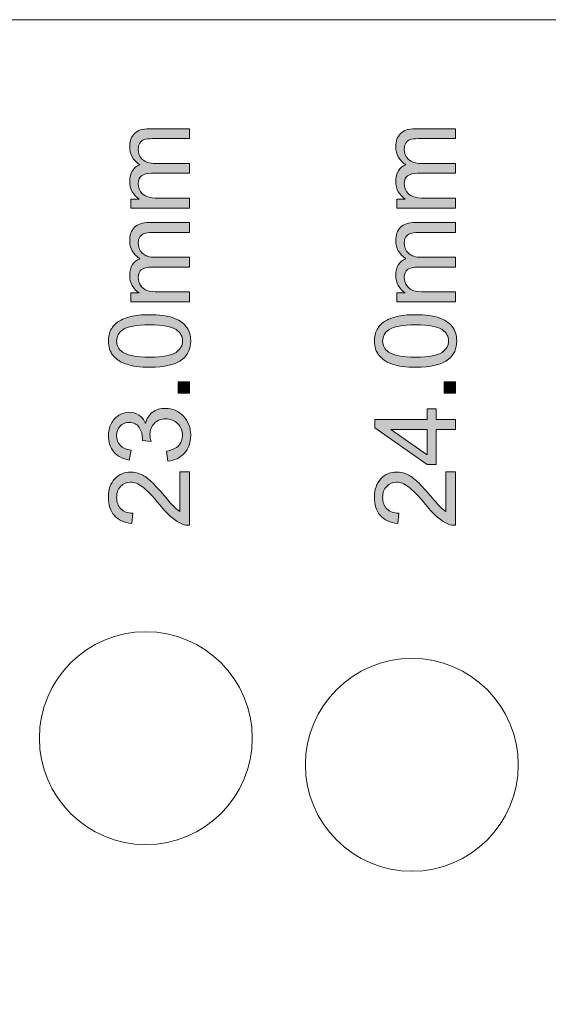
# Model space of a CAD drawing. Header units: millimetres. Extents: x 7 to 595, y -296 to -6.
# Tile 35 of 131: x 43 to 63, y -43 to -6. Entities that reach past the tile are written whole.
import ezdxf

# ---------------------------------------------------------------- set-up
doc = ezdxf.new("R2010")
doc.units = ezdxf.units.MM
doc.header["$MEASUREMENT"] = 0
doc.layers.add('Layer 1', color=7, linetype='Continuous', lineweight=0)

# ---------------------------------------------------------------- blocks, each defined once
blk = doc.blocks.new('Block_0')
at = {"layer": 'Layer 1', "true_color": 0x010101, "transparency": 33554687}
h = blk.add_hatch(color=18, dxfattribs=at)
edge = h.paths.add_edge_path()
edge.add_spline(control_points=[(49.357, -12.61), (49.357, -12.61), (47.159, -12.61), (47.159, -12.61), (47.159, -12.61), (47.159, -12.275), (47.159, -12.275), (47.159, -12.275), (47.47, -12.275), (47.47, -12.275), (47.363, -12.207), (47.276, -12.115), (47.211, -12.001), (47.145, -11.887), (47.113, -11.757), (47.113, -11.611), (47.113, -11.448), (47.147, -11.315), (47.214, -11.211), (47.282, -11.108), (47.375, -11.034), (47.497, -10.992), (47.241, -10.817), (47.113, -10.59), (47.113, -10.311), (47.113, -10.092), (47.173, -9.924), (47.294, -9.807), (47.414, -9.689), (47.6, -9.63), (47.85, -9.63), (47.85, -9.63), (49.357, -9.63), (49.357, -9.63), (49.357, -9.63), (49.357, -10.002), (49.357, -10.002), (49.357, -10.002), (47.974, -10.002), (47.974, -10.002), (47.826, -10.002), (47.718, -10.015), (47.653, -10.039), (47.587, -10.063), (47.535, -10.106), (47.495, -10.171), (47.454, -10.234), (47.435, -10.309), (47.435, -10.394), (47.435, -10.55), (47.486, -10.678), (47.588, -10.78), (47.691, -10.883), (47.856, -10.933), (48.082, -10.933), (48.082, -10.933), (49.357, -10.933), (49.357, -10.933), (49.357, -10.933), (49.357, -11.306), (49.357, -11.306), (49.357, -11.306), (47.931, -11.306), (47.931, -11.306), (47.766, -11.306), (47.641, -11.336), (47.559, -11.397), (47.476, -11.458), (47.435, -11.557), (47.435, -11.695), (47.435, -11.799), (47.462, -11.896), (47.517, -11.985), (47.572, -12.074), (47.653, -12.138), (47.759, -12.178), (47.865, -12.217), (48.018, -12.237), (48.218, -12.237), (48.218, -12.237), (49.357, -12.237), (49.357, -12.237), (49.357, -12.237), (49.357, -12.61), (49.357, -12.61)], knot_values=[0, 0, 0, 0, 1, 1, 1, 2, 2, 2, 3, 3, 3, 4, 4, 4, 5, 5, 5, 6, 6, 6, 7, 7, 7, 8, 8, 8, 9, 9, 9, 10, 10, 10, 11, 11, 11, 12, 12, 12, 13, 13, 13, 14, 14, 14, 15, 15, 15, 16, 16, 16, 17, 17, 17, 18, 18, 18, 19, 19, 19, 20, 20, 20, 21, 21, 21, 22, 22, 22, 23, 23, 23, 24, 24, 24, 25, 25, 25, 26, 26, 26, 27, 27, 27, 28, 28, 28, 28], degree=3, periodic=0)
h = blk.add_hatch(color=18, dxfattribs=at)
edge = h.paths.add_edge_path()
edge.add_spline(control_points=[(59.357, -12.61), (59.357, -12.61), (57.159, -12.61), (57.159, -12.61), (57.159, -12.61), (57.159, -12.275), (57.159, -12.275), (57.159, -12.275), (57.47, -12.275), (57.47, -12.275), (57.363, -12.207), (57.276, -12.115), (57.211, -12.001), (57.145, -11.887), (57.113, -11.757), (57.113, -11.611), (57.113, -11.448), (57.147, -11.315), (57.214, -11.211), (57.282, -11.108), (57.375, -11.034), (57.497, -10.992), (57.241, -10.817), (57.113, -10.59), (57.113, -10.311), (57.113, -10.092), (57.173, -9.924), (57.294, -9.807), (57.414, -9.689), (57.6, -9.63), (57.85, -9.63), (57.85, -9.63), (59.357, -9.63), (59.357, -9.63), (59.357, -9.63), (59.357, -10.002), (59.357, -10.002), (59.357, -10.002), (57.974, -10.002), (57.974, -10.002), (57.826, -10.002), (57.718, -10.015), (57.653, -10.039), (57.587, -10.063), (57.535, -10.106), (57.495, -10.171), (57.454, -10.234), (57.435, -10.309), (57.435, -10.394), (57.435, -10.55), (57.486, -10.678), (57.588, -10.78), (57.691, -10.883), (57.856, -10.933), (58.082, -10.933), (58.082, -10.933), (59.357, -10.933), (59.357, -10.933), (59.357, -10.933), (59.357, -11.306), (59.357, -11.306), (59.357, -11.306), (57.931, -11.306), (57.931, -11.306), (57.766, -11.306), (57.641, -11.336), (57.559, -11.397), (57.476, -11.458), (57.435, -11.557), (57.435, -11.695), (57.435, -11.799), (57.462, -11.896), (57.517, -11.985), (57.572, -12.074), (57.653, -12.138), (57.759, -12.178), (57.865, -12.217), (58.018, -12.237), (58.218, -12.237), (58.218, -12.237), (59.357, -12.237), (59.357, -12.237), (59.357, -12.237), (59.357, -12.61), (59.357, -12.61)], knot_values=[0, 0, 0, 0, 1, 1, 1, 2, 2, 2, 3, 3, 3, 4, 4, 4, 5, 5, 5, 6, 6, 6, 7, 7, 7, 8, 8, 8, 9, 9, 9, 10, 10, 10, 11, 11, 11, 12, 12, 12, 13, 13, 13, 14, 14, 14, 15, 15, 15, 16, 16, 16, 17, 17, 17, 18, 18, 18, 19, 19, 19, 20, 20, 20, 21, 21, 21, 22, 22, 22, 23, 23, 23, 24, 24, 24, 25, 25, 25, 26, 26, 26, 27, 27, 27, 28, 28, 28, 28], degree=3, periodic=0)
h = blk.add_hatch(color=18, dxfattribs=at)
edge = h.paths.add_edge_path()
edge.add_spline(control_points=[(49.357, -16.136), (49.357, -16.136), (47.159, -16.136), (47.159, -16.136), (47.159, -16.136), (47.159, -15.802), (47.159, -15.802), (47.159, -15.802), (47.47, -15.802), (47.47, -15.802), (47.363, -15.733), (47.276, -15.641), (47.211, -15.527), (47.145, -15.413), (47.113, -15.283), (47.113, -15.137), (47.113, -14.975), (47.147, -14.841), (47.214, -14.738), (47.282, -14.634), (47.375, -14.561), (47.497, -14.518), (47.241, -14.343), (47.113, -14.117), (47.113, -13.837), (47.113, -13.619), (47.173, -13.45), (47.294, -13.333), (47.414, -13.215), (47.6, -13.156), (47.85, -13.156), (47.85, -13.156), (49.357, -13.156), (49.357, -13.156), (49.357, -13.156), (49.357, -13.528), (49.357, -13.528), (49.357, -13.528), (47.974, -13.528), (47.974, -13.528), (47.826, -13.528), (47.718, -13.541), (47.653, -13.565), (47.587, -13.589), (47.535, -13.633), (47.495, -13.697), (47.454, -13.76), (47.435, -13.835), (47.435, -13.921), (47.435, -14.076), (47.486, -14.204), (47.588, -14.307), (47.691, -14.409), (47.856, -14.46), (48.082, -14.46), (48.082, -14.46), (49.357, -14.46), (49.357, -14.46), (49.357, -14.46), (49.357, -14.832), (49.357, -14.832), (49.357, -14.832), (47.931, -14.832), (47.931, -14.832), (47.766, -14.832), (47.641, -14.863), (47.559, -14.923), (47.476, -14.984), (47.435, -15.083), (47.435, -15.221), (47.435, -15.325), (47.462, -15.422), (47.517, -15.511), (47.572, -15.6), (47.653, -15.664), (47.759, -15.704), (47.865, -15.744), (48.018, -15.764), (48.218, -15.764), (48.218, -15.764), (49.357, -15.764), (49.357, -15.764), (49.357, -15.764), (49.357, -16.136), (49.357, -16.136)], knot_values=[0, 0, 0, 0, 1, 1, 1, 2, 2, 2, 3, 3, 3, 4, 4, 4, 5, 5, 5, 6, 6, 6, 7, 7, 7, 8, 8, 8, 9, 9, 9, 10, 10, 10, 11, 11, 11, 12, 12, 12, 13, 13, 13, 14, 14, 14, 15, 15, 15, 16, 16, 16, 17, 17, 17, 18, 18, 18, 19, 19, 19, 20, 20, 20, 21, 21, 21, 22, 22, 22, 23, 23, 23, 24, 24, 24, 25, 25, 25, 26, 26, 26, 27, 27, 27, 28, 28, 28, 28], degree=3, periodic=0)
h = blk.add_hatch(color=18, dxfattribs=at)
edge = h.paths.add_edge_path()
edge.add_spline(control_points=[(59.357, -16.136), (59.357, -16.136), (57.159, -16.136), (57.159, -16.136), (57.159, -16.136), (57.159, -15.802), (57.159, -15.802), (57.159, -15.802), (57.47, -15.802), (57.47, -15.802), (57.363, -15.733), (57.276, -15.641), (57.211, -15.527), (57.145, -15.413), (57.113, -15.283), (57.113, -15.137), (57.113, -14.975), (57.147, -14.841), (57.214, -14.738), (57.282, -14.634), (57.375, -14.561), (57.497, -14.518), (57.241, -14.343), (57.113, -14.117), (57.113, -13.837), (57.113, -13.619), (57.173, -13.45), (57.294, -13.333), (57.414, -13.215), (57.6, -13.156), (57.85, -13.156), (57.85, -13.156), (59.357, -13.156), (59.357, -13.156), (59.357, -13.156), (59.357, -13.528), (59.357, -13.528), (59.357, -13.528), (57.974, -13.528), (57.974, -13.528), (57.826, -13.528), (57.718, -13.541), (57.653, -13.565), (57.587, -13.589), (57.535, -13.633), (57.495, -13.697), (57.454, -13.76), (57.435, -13.835), (57.435, -13.921), (57.435, -14.076), (57.486, -14.204), (57.588, -14.307), (57.691, -14.409), (57.856, -14.46), (58.082, -14.46), (58.082, -14.46), (59.357, -14.46), (59.357, -14.46), (59.357, -14.46), (59.357, -14.832), (59.357, -14.832), (59.357, -14.832), (57.931, -14.832), (57.931, -14.832), (57.766, -14.832), (57.641, -14.863), (57.559, -14.923), (57.476, -14.984), (57.435, -15.083), (57.435, -15.221), (57.435, -15.325), (57.462, -15.422), (57.517, -15.511), (57.572, -15.6), (57.653, -15.664), (57.759, -15.704), (57.865, -15.744), (58.018, -15.764), (58.218, -15.764), (58.218, -15.764), (59.357, -15.764), (59.357, -15.764), (59.357, -15.764), (59.357, -16.136), (59.357, -16.136)], knot_values=[0, 0, 0, 0, 1, 1, 1, 2, 2, 2, 3, 3, 3, 4, 4, 4, 5, 5, 5, 6, 6, 6, 7, 7, 7, 8, 8, 8, 9, 9, 9, 10, 10, 10, 11, 11, 11, 12, 12, 12, 13, 13, 13, 14, 14, 14, 15, 15, 15, 16, 16, 16, 17, 17, 17, 18, 18, 18, 19, 19, 19, 20, 20, 20, 21, 21, 21, 22, 22, 22, 23, 23, 23, 24, 24, 24, 25, 25, 25, 26, 26, 26, 27, 27, 27, 28, 28, 28, 28], degree=3, periodic=0)
h = blk.add_hatch(color=18, dxfattribs=at)
edge = h.paths.add_edge_path()
edge.add_spline(control_points=[(47.862, -18.211), (48.361, -18.211), (48.693, -18.153), (48.856, -18.037), (49.021, -17.92), (49.103, -17.776), (49.103, -17.606), (49.103, -17.435), (49.02, -17.291), (48.856, -17.175), (48.691, -17.058), (48.36, -17), (47.862, -17), (47.363, -17), (47.032, -17.058), (46.868, -17.175), (46.704, -17.29), (46.622, -17.436), (46.622, -17.61), (46.622, -17.781), (46.695, -17.918), (46.839, -18.02), (47.023, -18.148), (47.365, -18.211), (47.862, -18.211)], knot_values=[0, 0, 0, 0, 1, 1, 1, 2, 2, 2, 3, 3, 3, 4, 4, 4, 5, 5, 5, 6, 6, 6, 7, 7, 7, 8, 8, 8, 8], degree=3, periodic=0)
edge = h.paths.add_edge_path()
edge.add_spline(control_points=[(47.861, -18.592), (47.503, -18.592), (47.214, -18.555), (46.995, -18.482), (46.776, -18.408), (46.607, -18.299), (46.489, -18.153), (46.371, -18.009), (46.313, -17.826), (46.313, -17.606), (46.313, -17.443), (46.345, -17.301), (46.411, -17.177), (46.476, -17.055), (46.571, -16.953), (46.695, -16.874), (46.817, -16.795), (46.968, -16.733), (47.145, -16.688), (47.322, -16.642), (47.561, -16.619), (47.861, -16.619), (48.216, -16.619), (48.504, -16.656), (48.723, -16.729), (48.942, -16.801), (49.111, -16.911), (49.23, -17.056), (49.348, -17.201), (49.407, -17.384), (49.407, -17.606), (49.407, -17.897), (49.304, -18.126), (49.095, -18.293), (48.841, -18.493), (48.43, -18.592), (47.861, -18.592), (47.861, -18.592), (47.861, -18.592), (47.861, -18.592)], knot_values=[0, 0, 0, 0, 1, 1, 1, 2, 2, 2, 3, 3, 3, 4, 4, 4, 5, 5, 5, 6, 6, 6, 7, 7, 7, 8, 8, 8, 9, 9, 9, 10, 10, 10, 11, 11, 11, 12, 12, 12, 13, 13, 13, 13], degree=3, periodic=0)
h = blk.add_hatch(color=18, dxfattribs=at)
edge = h.paths.add_edge_path()
edge.add_spline(control_points=[(57.862, -18.211), (58.361, -18.211), (58.693, -18.153), (58.856, -18.037), (59.021, -17.92), (59.103, -17.776), (59.103, -17.606), (59.103, -17.435), (59.02, -17.291), (58.856, -17.175), (58.691, -17.058), (58.36, -17), (57.862, -17), (57.363, -17), (57.032, -17.058), (56.868, -17.175), (56.704, -17.29), (56.622, -17.436), (56.622, -17.61), (56.622, -17.781), (56.695, -17.918), (56.839, -18.02), (57.023, -18.148), (57.365, -18.211), (57.862, -18.211)], knot_values=[0, 0, 0, 0, 1, 1, 1, 2, 2, 2, 3, 3, 3, 4, 4, 4, 5, 5, 5, 6, 6, 6, 7, 7, 7, 8, 8, 8, 8], degree=3, periodic=0)
edge = h.paths.add_edge_path()
edge.add_spline(control_points=[(57.861, -18.592), (57.503, -18.592), (57.214, -18.555), (56.995, -18.482), (56.776, -18.408), (56.607, -18.299), (56.489, -18.153), (56.371, -18.009), (56.313, -17.826), (56.313, -17.606), (56.313, -17.443), (56.345, -17.301), (56.411, -17.177), (56.476, -17.055), (56.571, -16.953), (56.695, -16.874), (56.817, -16.795), (56.968, -16.733), (57.145, -16.688), (57.322, -16.642), (57.561, -16.619), (57.861, -16.619), (58.216, -16.619), (58.504, -16.656), (58.723, -16.729), (58.942, -16.801), (59.111, -16.911), (59.23, -17.056), (59.348, -17.201), (59.407, -17.384), (59.407, -17.606), (59.407, -17.897), (59.304, -18.126), (59.095, -18.293), (58.841, -18.493), (58.43, -18.592), (57.861, -18.592), (57.861, -18.592), (57.861, -18.592), (57.861, -18.592)], knot_values=[0, 0, 0, 0, 1, 1, 1, 2, 2, 2, 3, 3, 3, 4, 4, 4, 5, 5, 5, 6, 6, 6, 7, 7, 7, 8, 8, 8, 9, 9, 9, 10, 10, 10, 11, 11, 11, 12, 12, 12, 13, 13, 13, 13], degree=3, periodic=0)
for points in [[(49.357, -19.561), (48.933, -19.561), (48.933, -19.137), (49.357, -19.137)], [(59.357, -19.561), (58.933, -19.561), (58.933, -19.137), (59.357, -19.137)]]:
    blk.add_hatch(color=18, dxfattribs=at).paths.add_polyline_path(points)
h = blk.add_hatch(color=18, dxfattribs=at)
edge = h.paths.add_edge_path()
edge.add_spline(control_points=[(48.552, -22.123), (48.552, -22.123), (48.501, -21.75), (48.501, -21.75), (48.713, -21.707), (48.865, -21.635), (48.959, -21.533), (49.052, -21.431), (49.098, -21.305), (49.098, -21.156), (49.098, -20.98), (49.038, -20.831), (48.916, -20.711), (48.795, -20.591), (48.645, -20.531), (48.465, -20.531), (48.295, -20.531), (48.154, -20.587), (48.042, -20.699), (47.931, -20.81), (47.876, -20.952), (47.876, -21.125), (47.876, -21.196), (47.89, -21.283), (47.917, -21.388), (47.917, -21.388), (47.591, -21.347), (47.591, -21.347), (47.594, -21.322), (47.595, -21.301), (47.595, -21.287), (47.595, -21.127), (47.554, -20.985), (47.471, -20.857), (47.389, -20.73), (47.262, -20.666), (47.09, -20.666), (46.954, -20.666), (46.841, -20.713), (46.752, -20.805), (46.662, -20.898), (46.618, -21.017), (46.618, -21.163), (46.618, -21.308), (46.663, -21.429), (46.755, -21.526), (46.847, -21.622), (46.984, -21.685), (47.168, -21.712), (47.168, -21.712), (47.1, -22.085), (47.1, -22.085), (46.85, -22.039), (46.656, -21.936), (46.519, -21.774), (46.381, -21.613), (46.313, -21.412), (46.313, -21.172), (46.313, -21.007), (46.348, -20.855), (46.419, -20.716), (46.49, -20.576), (46.587, -20.47), (46.709, -20.396), (46.831, -20.322), (46.961, -20.285), (47.099, -20.285), (47.229, -20.285), (47.348, -20.321), (47.455, -20.391), (47.562, -20.461), (47.648, -20.566), (47.711, -20.703), (47.752, -20.524), (47.838, -20.385), (47.969, -20.285), (48.099, -20.187), (48.262, -20.137), (48.458, -20.137), (48.722, -20.137), (48.947, -20.234), (49.131, -20.427), (49.316, -20.62), (49.407, -20.864), (49.407, -21.159), (49.407, -21.425), (49.328, -21.646), (49.17, -21.821), (49.011, -21.998), (48.805, -22.098), (48.552, -22.123)], knot_values=[0, 0, 0, 0, 1, 1, 1, 2, 2, 2, 3, 3, 3, 4, 4, 4, 5, 5, 5, 6, 6, 6, 7, 7, 7, 8, 8, 8, 9, 9, 9, 10, 10, 10, 11, 11, 11, 12, 12, 12, 13, 13, 13, 14, 14, 14, 15, 15, 15, 16, 16, 16, 17, 17, 17, 18, 18, 18, 19, 19, 19, 20, 20, 20, 21, 21, 21, 22, 22, 22, 23, 23, 23, 24, 24, 24, 25, 25, 25, 26, 26, 26, 27, 27, 27, 28, 28, 28, 29, 29, 29, 30, 30, 30, 30], degree=3, periodic=0)
h = blk.add_hatch(color=18, dxfattribs=at)
edge = h.paths.add_edge_path()
edge.add_spline(control_points=[(58.29, -20.933), (58.29, -20.933), (56.926, -20.933), (56.926, -20.933), (56.926, -20.933), (58.29, -21.883), (58.29, -21.883), (58.29, -21.883), (58.29, -20.933), (58.29, -20.933)], knot_values=[0, 0, 0, 0, 1, 1, 1, 2, 2, 2, 3, 3, 3, 3], degree=3, periodic=0)
edge = h.paths.add_edge_path()
edge.add_spline(control_points=[(59.357, -20.933), (59.357, -20.933), (58.633, -20.933), (58.633, -20.933), (58.633, -20.933), (58.633, -22.25), (58.633, -22.25), (58.633, -22.25), (58.29, -22.25), (58.29, -22.25), (58.29, -22.25), (56.326, -20.865), (56.326, -20.865), (56.326, -20.865), (56.326, -20.561), (56.326, -20.561), (56.326, -20.561), (58.29, -20.561), (58.29, -20.561), (58.29, -20.561), (58.29, -20.15), (58.29, -20.15), (58.29, -20.15), (58.633, -20.15), (58.633, -20.15), (58.633, -20.15), (58.633, -20.561), (58.633, -20.561), (58.633, -20.561), (59.357, -20.561), (59.357, -20.561), (59.357, -20.561), (59.357, -20.933), (59.357, -20.933), (59.357, -20.933), (59.357, -20.933), (59.357, -20.933)], knot_values=[0, 0, 0, 0, 1, 1, 1, 2, 2, 2, 3, 3, 3, 4, 4, 4, 5, 5, 5, 6, 6, 6, 7, 7, 7, 8, 8, 8, 9, 9, 9, 10, 10, 10, 11, 11, 11, 12, 12, 12, 12], degree=3, periodic=0)
h = blk.add_hatch(color=18, dxfattribs=at)
edge = h.paths.add_edge_path()
edge.add_spline(control_points=[(49.001, -22.526), (49.001, -22.526), (49.357, -22.526), (49.357, -22.526), (49.357, -22.526), (49.357, -24.532), (49.357, -24.532), (49.267, -24.535), (49.181, -24.52), (49.098, -24.488), (48.961, -24.437), (48.827, -24.354), (48.695, -24.241), (48.563, -24.127), (48.41, -23.965), (48.238, -23.754), (47.967, -23.426), (47.754, -23.203), (47.595, -23.086), (47.437, -22.969), (47.288, -22.911), (47.147, -22.911), (46.999, -22.911), (46.875, -22.964), (46.774, -23.069), (46.673, -23.175), (46.622, -23.314), (46.622, -23.484), (46.622, -23.664), (46.675, -23.807), (46.783, -23.915), (46.889, -24.023), (47.038, -24.078), (47.227, -24.079), (47.227, -24.079), (47.189, -24.46), (47.189, -24.46), (46.904, -24.434), (46.687, -24.335), (46.537, -24.164), (46.388, -23.993), (46.313, -23.764), (46.313, -23.475), (46.313, -23.184), (46.393, -22.954), (46.555, -22.784), (46.716, -22.614), (46.917, -22.53), (47.155, -22.53), (47.277, -22.53), (47.396, -22.554), (47.513, -22.605), (47.631, -22.654), (47.754, -22.736), (47.884, -22.851), (48.013, -22.967), (48.192, -23.158), (48.417, -23.425), (48.605, -23.649), (48.732, -23.793), (48.799, -23.856), (48.866, -23.92), (48.933, -23.972), (49.001, -24.014), (49.001, -24.014), (49.001, -22.526), (49.001, -22.526)], knot_values=[0, 0, 0, 0, 1, 1, 1, 2, 2, 2, 3, 3, 3, 4, 4, 4, 5, 5, 5, 6, 6, 6, 7, 7, 7, 8, 8, 8, 9, 9, 9, 10, 10, 10, 11, 11, 11, 12, 12, 12, 13, 13, 13, 14, 14, 14, 15, 15, 15, 16, 16, 16, 17, 17, 17, 18, 18, 18, 19, 19, 19, 20, 20, 20, 21, 21, 21, 22, 22, 22, 22], degree=3, periodic=0)
h = blk.add_hatch(color=18, dxfattribs=at)
edge = h.paths.add_edge_path()
edge.add_spline(control_points=[(59.001, -22.526), (59.001, -22.526), (59.357, -22.526), (59.357, -22.526), (59.357, -22.526), (59.357, -24.532), (59.357, -24.532), (59.267, -24.535), (59.181, -24.52), (59.098, -24.488), (58.961, -24.437), (58.827, -24.354), (58.695, -24.241), (58.563, -24.127), (58.41, -23.965), (58.238, -23.754), (57.967, -23.426), (57.754, -23.203), (57.595, -23.086), (57.437, -22.969), (57.288, -22.911), (57.147, -22.911), (56.999, -22.911), (56.875, -22.964), (56.774, -23.069), (56.673, -23.175), (56.622, -23.314), (56.622, -23.484), (56.622, -23.664), (56.675, -23.807), (56.783, -23.915), (56.889, -24.023), (57.038, -24.078), (57.227, -24.079), (57.227, -24.079), (57.189, -24.46), (57.189, -24.46), (56.904, -24.434), (56.687, -24.335), (56.537, -24.164), (56.388, -23.993), (56.313, -23.764), (56.313, -23.475), (56.313, -23.184), (56.393, -22.954), (56.555, -22.784), (56.716, -22.614), (56.917, -22.53), (57.155, -22.53), (57.277, -22.53), (57.396, -22.554), (57.513, -22.605), (57.631, -22.654), (57.754, -22.736), (57.884, -22.851), (58.013, -22.967), (58.192, -23.158), (58.417, -23.425), (58.605, -23.649), (58.732, -23.793), (58.799, -23.856), (58.866, -23.92), (58.933, -23.972), (59.001, -24.014), (59.001, -24.014), (59.001, -22.526), (59.001, -22.526)], knot_values=[0, 0, 0, 0, 1, 1, 1, 2, 2, 2, 3, 3, 3, 4, 4, 4, 5, 5, 5, 6, 6, 6, 7, 7, 7, 8, 8, 8, 9, 9, 9, 10, 10, 10, 11, 11, 11, 12, 12, 12, 13, 13, 13, 14, 14, 14, 15, 15, 15, 16, 16, 16, 17, 17, 17, 18, 18, 18, 19, 19, 19, 20, 20, 20, 21, 21, 21, 22, 22, 22, 22], degree=3, periodic=0)
at = {"layer": 'Layer 1'}
for points in [[(49.357, -19.561), (48.933, -19.561), (48.933, -19.137), (49.357, -19.137)], [(59.357, -19.561), (58.933, -19.561), (58.933, -19.137), (59.357, -19.137)]]:
    blk.add_lwpolyline(points, close=True, dxfattribs=at)
at = {"layer": 'Layer 1', "color": 240, "lineweight": 0, "true_color": 0xed2224}
for points, knots in [([(13.607, -5.532), (13.607, -5.532), (161.807, -5.532), (161.807, -5.532), (164.557, -5.532), (166.807, -7.782), (166.807, -10.532), (166.807, -10.532), (166.807, -79.532), (166.807, -79.532), (166.807, -79.532), (8.607, -79.532), (8.607, -79.532), (8.607, -79.532), (8.607, -10.532), (8.607, -10.532), (8.607, -7.782), (10.857, -5.532), (13.607, -5.532)], [0, 0, 0, 0, 1, 1, 1, 2, 2, 2, 3, 3, 3, 4, 4, 4, 5, 5, 5, 6, 6, 6, 6]), ([(47.72, -36.532), (49.923, -36.532), (51.72, -34.736), (51.72, -32.532), (51.72, -30.329), (49.923, -28.532), (47.72, -28.532), (45.517, -28.532), (43.72, -30.329), (43.72, -32.532), (43.72, -34.736), (45.517, -36.532), (47.72, -36.532)], [0, 0, 0, 0, 1, 1, 1, 2, 2, 2, 3, 3, 3, 4, 4, 4, 4]), ([(57.72, -37.532), (59.923, -37.532), (61.72, -35.736), (61.72, -33.532), (61.72, -31.329), (59.923, -29.532), (57.72, -29.532), (55.517, -29.532), (53.72, -31.329), (53.72, -33.532), (53.72, -35.736), (55.517, -37.532), (57.72, -37.532)], [0, 0, 0, 0, 1, 1, 1, 2, 2, 2, 3, 3, 3, 4, 4, 4, 4])]:
    blk.add_open_spline(points, degree=3, knots=knots, dxfattribs=at)
at = {"layer": 'Layer 1'}
for points, knots in [([(49.357, -12.61), (49.357, -12.61), (47.159, -12.61), (47.159, -12.61), (47.159, -12.61), (47.159, -12.275), (47.159, -12.275), (47.159, -12.275), (47.47, -12.275), (47.47, -12.275), (47.363, -12.207), (47.276, -12.115), (47.211, -12.001), (47.145, -11.887), (47.113, -11.757), (47.113, -11.611), (47.113, -11.448), (47.147, -11.315), (47.214, -11.211), (47.282, -11.108), (47.375, -11.034), (47.497, -10.992), (47.241, -10.817), (47.113, -10.59), (47.113, -10.311), (47.113, -10.092), (47.173, -9.924), (47.294, -9.807), (47.414, -9.689), (47.6, -9.63), (47.85, -9.63), (47.85, -9.63), (49.357, -9.63), (49.357, -9.63), (49.357, -9.63), (49.357, -10.002), (49.357, -10.002), (49.357, -10.002), (47.974, -10.002), (47.974, -10.002), (47.826, -10.002), (47.718, -10.015), (47.653, -10.039), (47.587, -10.063), (47.535, -10.106), (47.495, -10.171), (47.454, -10.234), (47.435, -10.309), (47.435, -10.394), (47.435, -10.55), (47.486, -10.678), (47.588, -10.78), (47.691, -10.883), (47.856, -10.933), (48.082, -10.933), (48.082, -10.933), (49.357, -10.933), (49.357, -10.933), (49.357, -10.933), (49.357, -11.306), (49.357, -11.306), (49.357, -11.306), (47.931, -11.306), (47.931, -11.306), (47.766, -11.306), (47.641, -11.336), (47.559, -11.397), (47.476, -11.458), (47.435, -11.557), (47.435, -11.695), (47.435, -11.799), (47.462, -11.896), (47.517, -11.985), (47.572, -12.074), (47.653, -12.138), (47.759, -12.178), (47.865, -12.217), (48.018, -12.237), (48.218, -12.237), (48.218, -12.237), (49.357, -12.237), (49.357, -12.237), (49.357, -12.237), (49.357, -12.61), (49.357, -12.61)], [0, 0, 0, 0, 1, 1, 1, 2, 2, 2, 3, 3, 3, 4, 4, 4, 5, 5, 5, 6, 6, 6, 7, 7, 7, 8, 8, 8, 9, 9, 9, 10, 10, 10, 11, 11, 11, 12, 12, 12, 13, 13, 13, 14, 14, 14, 15, 15, 15, 16, 16, 16, 17, 17, 17, 18, 18, 18, 19, 19, 19, 20, 20, 20, 21, 21, 21, 22, 22, 22, 23, 23, 23, 24, 24, 24, 25, 25, 25, 26, 26, 26, 27, 27, 27, 28, 28, 28, 28]), ([(59.357, -12.61), (59.357, -12.61), (57.159, -12.61), (57.159, -12.61), (57.159, -12.61), (57.159, -12.275), (57.159, -12.275), (57.159, -12.275), (57.47, -12.275), (57.47, -12.275), (57.363, -12.207), (57.276, -12.115), (57.211, -12.001), (57.145, -11.887), (57.113, -11.757), (57.113, -11.611), (57.113, -11.448), (57.147, -11.315), (57.214, -11.211), (57.282, -11.108), (57.375, -11.034), (57.497, -10.992), (57.241, -10.817), (57.113, -10.59), (57.113, -10.311), (57.113, -10.092), (57.173, -9.924), (57.294, -9.807), (57.414, -9.689), (57.6, -9.63), (57.85, -9.63), (57.85, -9.63), (59.357, -9.63), (59.357, -9.63), (59.357, -9.63), (59.357, -10.002), (59.357, -10.002), (59.357, -10.002), (57.974, -10.002), (57.974, -10.002), (57.826, -10.002), (57.718, -10.015), (57.653, -10.039), (57.587, -10.063), (57.535, -10.106), (57.495, -10.171), (57.454, -10.234), (57.435, -10.309), (57.435, -10.394), (57.435, -10.55), (57.486, -10.678), (57.588, -10.78), (57.691, -10.883), (57.856, -10.933), (58.082, -10.933), (58.082, -10.933), (59.357, -10.933), (59.357, -10.933), (59.357, -10.933), (59.357, -11.306), (59.357, -11.306), (59.357, -11.306), (57.931, -11.306), (57.931, -11.306), (57.766, -11.306), (57.641, -11.336), (57.559, -11.397), (57.476, -11.458), (57.435, -11.557), (57.435, -11.695), (57.435, -11.799), (57.462, -11.896), (57.517, -11.985), (57.572, -12.074), (57.653, -12.138), (57.759, -12.178), (57.865, -12.217), (58.018, -12.237), (58.218, -12.237), (58.218, -12.237), (59.357, -12.237), (59.357, -12.237), (59.357, -12.237), (59.357, -12.61), (59.357, -12.61)], [0, 0, 0, 0, 1, 1, 1, 2, 2, 2, 3, 3, 3, 4, 4, 4, 5, 5, 5, 6, 6, 6, 7, 7, 7, 8, 8, 8, 9, 9, 9, 10, 10, 10, 11, 11, 11, 12, 12, 12, 13, 13, 13, 14, 14, 14, 15, 15, 15, 16, 16, 16, 17, 17, 17, 18, 18, 18, 19, 19, 19, 20, 20, 20, 21, 21, 21, 22, 22, 22, 23, 23, 23, 24, 24, 24, 25, 25, 25, 26, 26, 26, 27, 27, 27, 28, 28, 28, 28]), ([(49.357, -16.136), (49.357, -16.136), (47.159, -16.136), (47.159, -16.136), (47.159, -16.136), (47.159, -15.802), (47.159, -15.802), (47.159, -15.802), (47.47, -15.802), (47.47, -15.802), (47.363, -15.733), (47.276, -15.641), (47.211, -15.527), (47.145, -15.413), (47.113, -15.283), (47.113, -15.137), (47.113, -14.975), (47.147, -14.841), (47.214, -14.738), (47.282, -14.634), (47.375, -14.561), (47.497, -14.518), (47.241, -14.343), (47.113, -14.117), (47.113, -13.837), (47.113, -13.619), (47.173, -13.45), (47.294, -13.333), (47.414, -13.215), (47.6, -13.156), (47.85, -13.156), (47.85, -13.156), (49.357, -13.156), (49.357, -13.156), (49.357, -13.156), (49.357, -13.528), (49.357, -13.528), (49.357, -13.528), (47.974, -13.528), (47.974, -13.528), (47.826, -13.528), (47.718, -13.541), (47.653, -13.565), (47.587, -13.589), (47.535, -13.633), (47.495, -13.697), (47.454, -13.76), (47.435, -13.835), (47.435, -13.921), (47.435, -14.076), (47.486, -14.204), (47.588, -14.307), (47.691, -14.409), (47.856, -14.46), (48.082, -14.46), (48.082, -14.46), (49.357, -14.46), (49.357, -14.46), (49.357, -14.46), (49.357, -14.832), (49.357, -14.832), (49.357, -14.832), (47.931, -14.832), (47.931, -14.832), (47.766, -14.832), (47.641, -14.863), (47.559, -14.923), (47.476, -14.984), (47.435, -15.083), (47.435, -15.221), (47.435, -15.325), (47.462, -15.422), (47.517, -15.511), (47.572, -15.6), (47.653, -15.664), (47.759, -15.704), (47.865, -15.744), (48.018, -15.764), (48.218, -15.764), (48.218, -15.764), (49.357, -15.764), (49.357, -15.764), (49.357, -15.764), (49.357, -16.136), (49.357, -16.136)], [0, 0, 0, 0, 1, 1, 1, 2, 2, 2, 3, 3, 3, 4, 4, 4, 5, 5, 5, 6, 6, 6, 7, 7, 7, 8, 8, 8, 9, 9, 9, 10, 10, 10, 11, 11, 11, 12, 12, 12, 13, 13, 13, 14, 14, 14, 15, 15, 15, 16, 16, 16, 17, 17, 17, 18, 18, 18, 19, 19, 19, 20, 20, 20, 21, 21, 21, 22, 22, 22, 23, 23, 23, 24, 24, 24, 25, 25, 25, 26, 26, 26, 27, 27, 27, 28, 28, 28, 28]), ([(59.357, -16.136), (59.357, -16.136), (57.159, -16.136), (57.159, -16.136), (57.159, -16.136), (57.159, -15.802), (57.159, -15.802), (57.159, -15.802), (57.47, -15.802), (57.47, -15.802), (57.363, -15.733), (57.276, -15.641), (57.211, -15.527), (57.145, -15.413), (57.113, -15.283), (57.113, -15.137), (57.113, -14.975), (57.147, -14.841), (57.214, -14.738), (57.282, -14.634), (57.375, -14.561), (57.497, -14.518), (57.241, -14.343), (57.113, -14.117), (57.113, -13.837), (57.113, -13.619), (57.173, -13.45), (57.294, -13.333), (57.414, -13.215), (57.6, -13.156), (57.85, -13.156), (57.85, -13.156), (59.357, -13.156), (59.357, -13.156), (59.357, -13.156), (59.357, -13.528), (59.357, -13.528), (59.357, -13.528), (57.974, -13.528), (57.974, -13.528), (57.826, -13.528), (57.718, -13.541), (57.653, -13.565), (57.587, -13.589), (57.535, -13.633), (57.495, -13.697), (57.454, -13.76), (57.435, -13.835), (57.435, -13.921), (57.435, -14.076), (57.486, -14.204), (57.588, -14.307), (57.691, -14.409), (57.856, -14.46), (58.082, -14.46), (58.082, -14.46), (59.357, -14.46), (59.357, -14.46), (59.357, -14.46), (59.357, -14.832), (59.357, -14.832), (59.357, -14.832), (57.931, -14.832), (57.931, -14.832), (57.766, -14.832), (57.641, -14.863), (57.559, -14.923), (57.476, -14.984), (57.435, -15.083), (57.435, -15.221), (57.435, -15.325), (57.462, -15.422), (57.517, -15.511), (57.572, -15.6), (57.653, -15.664), (57.759, -15.704), (57.865, -15.744), (58.018, -15.764), (58.218, -15.764), (58.218, -15.764), (59.357, -15.764), (59.357, -15.764), (59.357, -15.764), (59.357, -16.136), (59.357, -16.136)], [0, 0, 0, 0, 1, 1, 1, 2, 2, 2, 3, 3, 3, 4, 4, 4, 5, 5, 5, 6, 6, 6, 7, 7, 7, 8, 8, 8, 9, 9, 9, 10, 10, 10, 11, 11, 11, 12, 12, 12, 13, 13, 13, 14, 14, 14, 15, 15, 15, 16, 16, 16, 17, 17, 17, 18, 18, 18, 19, 19, 19, 20, 20, 20, 21, 21, 21, 22, 22, 22, 23, 23, 23, 24, 24, 24, 25, 25, 25, 26, 26, 26, 27, 27, 27, 28, 28, 28, 28]), ([(47.861, -18.592), (47.503, -18.592), (47.214, -18.555), (46.995, -18.482), (46.776, -18.408), (46.607, -18.299), (46.489, -18.153), (46.371, -18.009), (46.313, -17.826), (46.313, -17.606), (46.313, -17.443), (46.345, -17.301), (46.411, -17.177), (46.476, -17.055), (46.571, -16.953), (46.695, -16.874), (46.817, -16.795), (46.968, -16.733), (47.145, -16.688), (47.322, -16.642), (47.561, -16.619), (47.861, -16.619), (48.216, -16.619), (48.504, -16.656), (48.723, -16.729), (48.942, -16.801), (49.111, -16.911), (49.23, -17.056), (49.348, -17.201), (49.407, -17.384), (49.407, -17.606), (49.407, -17.897), (49.304, -18.126), (49.095, -18.293), (48.841, -18.493), (48.43, -18.592), (47.861, -18.592), (47.861, -18.592), (47.861, -18.592), (47.861, -18.592)], [0, 0, 0, 0, 1, 1, 1, 2, 2, 2, 3, 3, 3, 4, 4, 4, 5, 5, 5, 6, 6, 6, 7, 7, 7, 8, 8, 8, 9, 9, 9, 10, 10, 10, 11, 11, 11, 12, 12, 12, 13, 13, 13, 13]), ([(57.861, -18.592), (57.503, -18.592), (57.214, -18.555), (56.995, -18.482), (56.776, -18.408), (56.607, -18.299), (56.489, -18.153), (56.371, -18.009), (56.313, -17.826), (56.313, -17.606), (56.313, -17.443), (56.345, -17.301), (56.411, -17.177), (56.476, -17.055), (56.571, -16.953), (56.695, -16.874), (56.817, -16.795), (56.968, -16.733), (57.145, -16.688), (57.322, -16.642), (57.561, -16.619), (57.861, -16.619), (58.216, -16.619), (58.504, -16.656), (58.723, -16.729), (58.942, -16.801), (59.111, -16.911), (59.23, -17.056), (59.348, -17.201), (59.407, -17.384), (59.407, -17.606), (59.407, -17.897), (59.304, -18.126), (59.095, -18.293), (58.841, -18.493), (58.43, -18.592), (57.861, -18.592), (57.861, -18.592), (57.861, -18.592), (57.861, -18.592)], [0, 0, 0, 0, 1, 1, 1, 2, 2, 2, 3, 3, 3, 4, 4, 4, 5, 5, 5, 6, 6, 6, 7, 7, 7, 8, 8, 8, 9, 9, 9, 10, 10, 10, 11, 11, 11, 12, 12, 12, 13, 13, 13, 13]), ([(47.862, -18.211), (48.361, -18.211), (48.693, -18.153), (48.856, -18.037), (49.021, -17.92), (49.103, -17.776), (49.103, -17.606), (49.103, -17.435), (49.02, -17.291), (48.856, -17.175), (48.691, -17.058), (48.36, -17), (47.862, -17), (47.363, -17), (47.032, -17.058), (46.868, -17.175), (46.704, -17.29), (46.622, -17.436), (46.622, -17.61), (46.622, -17.781), (46.695, -17.918), (46.839, -18.02), (47.023, -18.148), (47.365, -18.211), (47.862, -18.211)], [0, 0, 0, 0, 1, 1, 1, 2, 2, 2, 3, 3, 3, 4, 4, 4, 5, 5, 5, 6, 6, 6, 7, 7, 7, 8, 8, 8, 8]), ([(57.862, -18.211), (58.361, -18.211), (58.693, -18.153), (58.856, -18.037), (59.021, -17.92), (59.103, -17.776), (59.103, -17.606), (59.103, -17.435), (59.02, -17.291), (58.856, -17.175), (58.691, -17.058), (58.36, -17), (57.862, -17), (57.363, -17), (57.032, -17.058), (56.868, -17.175), (56.704, -17.29), (56.622, -17.436), (56.622, -17.61), (56.622, -17.781), (56.695, -17.918), (56.839, -18.02), (57.023, -18.148), (57.365, -18.211), (57.862, -18.211)], [0, 0, 0, 0, 1, 1, 1, 2, 2, 2, 3, 3, 3, 4, 4, 4, 5, 5, 5, 6, 6, 6, 7, 7, 7, 8, 8, 8, 8]), ([(48.552, -22.123), (48.552, -22.123), (48.501, -21.75), (48.501, -21.75), (48.713, -21.707), (48.865, -21.635), (48.959, -21.533), (49.052, -21.431), (49.098, -21.305), (49.098, -21.156), (49.098, -20.98), (49.038, -20.831), (48.916, -20.711), (48.795, -20.591), (48.645, -20.531), (48.465, -20.531), (48.295, -20.531), (48.154, -20.587), (48.042, -20.699), (47.931, -20.81), (47.876, -20.952), (47.876, -21.125), (47.876, -21.196), (47.89, -21.283), (47.917, -21.388), (47.917, -21.388), (47.591, -21.347), (47.591, -21.347), (47.594, -21.322), (47.595, -21.301), (47.595, -21.287), (47.595, -21.127), (47.554, -20.985), (47.471, -20.857), (47.389, -20.73), (47.262, -20.666), (47.09, -20.666), (46.954, -20.666), (46.841, -20.713), (46.752, -20.805), (46.662, -20.898), (46.618, -21.017), (46.618, -21.163), (46.618, -21.308), (46.663, -21.429), (46.755, -21.526), (46.847, -21.622), (46.984, -21.685), (47.168, -21.712), (47.168, -21.712), (47.1, -22.085), (47.1, -22.085), (46.85, -22.039), (46.656, -21.936), (46.519, -21.774), (46.381, -21.613), (46.313, -21.412), (46.313, -21.172), (46.313, -21.007), (46.348, -20.855), (46.419, -20.716), (46.49, -20.576), (46.587, -20.47), (46.709, -20.396), (46.831, -20.322), (46.961, -20.285), (47.099, -20.285), (47.229, -20.285), (47.348, -20.321), (47.455, -20.391), (47.562, -20.461), (47.648, -20.566), (47.711, -20.703), (47.752, -20.524), (47.838, -20.385), (47.969, -20.285), (48.099, -20.187), (48.262, -20.137), (48.458, -20.137), (48.722, -20.137), (48.947, -20.234), (49.131, -20.427), (49.316, -20.62), (49.407, -20.864), (49.407, -21.159), (49.407, -21.425), (49.328, -21.646), (49.17, -21.821), (49.011, -21.998), (48.805, -22.098), (48.552, -22.123)], [0, 0, 0, 0, 1, 1, 1, 2, 2, 2, 3, 3, 3, 4, 4, 4, 5, 5, 5, 6, 6, 6, 7, 7, 7, 8, 8, 8, 9, 9, 9, 10, 10, 10, 11, 11, 11, 12, 12, 12, 13, 13, 13, 14, 14, 14, 15, 15, 15, 16, 16, 16, 17, 17, 17, 18, 18, 18, 19, 19, 19, 20, 20, 20, 21, 21, 21, 22, 22, 22, 23, 23, 23, 24, 24, 24, 25, 25, 25, 26, 26, 26, 27, 27, 27, 28, 28, 28, 29, 29, 29, 30, 30, 30, 30]), ([(59.357, -20.933), (59.357, -20.933), (58.633, -20.933), (58.633, -20.933), (58.633, -20.933), (58.633, -22.25), (58.633, -22.25), (58.633, -22.25), (58.29, -22.25), (58.29, -22.25), (58.29, -22.25), (56.326, -20.865), (56.326, -20.865), (56.326, -20.865), (56.326, -20.561), (56.326, -20.561), (56.326, -20.561), (58.29, -20.561), (58.29, -20.561), (58.29, -20.561), (58.29, -20.15), (58.29, -20.15), (58.29, -20.15), (58.633, -20.15), (58.633, -20.15), (58.633, -20.15), (58.633, -20.561), (58.633, -20.561), (58.633, -20.561), (59.357, -20.561), (59.357, -20.561), (59.357, -20.561), (59.357, -20.933), (59.357, -20.933), (59.357, -20.933), (59.357, -20.933), (59.357, -20.933)], [0, 0, 0, 0, 1, 1, 1, 2, 2, 2, 3, 3, 3, 4, 4, 4, 5, 5, 5, 6, 6, 6, 7, 7, 7, 8, 8, 8, 9, 9, 9, 10, 10, 10, 11, 11, 11, 12, 12, 12, 12]), ([(58.29, -20.933), (58.29, -20.933), (56.926, -20.933), (56.926, -20.933), (56.926, -20.933), (58.29, -21.883), (58.29, -21.883), (58.29, -21.883), (58.29, -20.933), (58.29, -20.933)], [0, 0, 0, 0, 1, 1, 1, 2, 2, 2, 3, 3, 3, 3]), ([(49.001, -22.526), (49.001, -22.526), (49.357, -22.526), (49.357, -22.526), (49.357, -22.526), (49.357, -24.532), (49.357, -24.532), (49.267, -24.535), (49.181, -24.52), (49.098, -24.488), (48.961, -24.437), (48.827, -24.354), (48.695, -24.241), (48.563, -24.127), (48.41, -23.965), (48.238, -23.754), (47.967, -23.426), (47.754, -23.203), (47.595, -23.086), (47.437, -22.969), (47.288, -22.911), (47.147, -22.911), (46.999, -22.911), (46.875, -22.964), (46.774, -23.069), (46.673, -23.175), (46.622, -23.314), (46.622, -23.484), (46.622, -23.664), (46.675, -23.807), (46.783, -23.915), (46.889, -24.023), (47.038, -24.078), (47.227, -24.079), (47.227, -24.079), (47.189, -24.46), (47.189, -24.46), (46.904, -24.434), (46.687, -24.335), (46.537, -24.164), (46.388, -23.993), (46.313, -23.764), (46.313, -23.475), (46.313, -23.184), (46.393, -22.954), (46.555, -22.784), (46.716, -22.614), (46.917, -22.53), (47.155, -22.53), (47.277, -22.53), (47.396, -22.554), (47.513, -22.605), (47.631, -22.654), (47.754, -22.736), (47.884, -22.851), (48.013, -22.967), (48.192, -23.158), (48.417, -23.425), (48.605, -23.649), (48.732, -23.793), (48.799, -23.856), (48.866, -23.92), (48.933, -23.972), (49.001, -24.014), (49.001, -24.014), (49.001, -22.526), (49.001, -22.526)], [0, 0, 0, 0, 1, 1, 1, 2, 2, 2, 3, 3, 3, 4, 4, 4, 5, 5, 5, 6, 6, 6, 7, 7, 7, 8, 8, 8, 9, 9, 9, 10, 10, 10, 11, 11, 11, 12, 12, 12, 13, 13, 13, 14, 14, 14, 15, 15, 15, 16, 16, 16, 17, 17, 17, 18, 18, 18, 19, 19, 19, 20, 20, 20, 21, 21, 21, 22, 22, 22, 22]), ([(59.001, -22.526), (59.001, -22.526), (59.357, -22.526), (59.357, -22.526), (59.357, -22.526), (59.357, -24.532), (59.357, -24.532), (59.267, -24.535), (59.181, -24.52), (59.098, -24.488), (58.961, -24.437), (58.827, -24.354), (58.695, -24.241), (58.563, -24.127), (58.41, -23.965), (58.238, -23.754), (57.967, -23.426), (57.754, -23.203), (57.595, -23.086), (57.437, -22.969), (57.288, -22.911), (57.147, -22.911), (56.999, -22.911), (56.875, -22.964), (56.774, -23.069), (56.673, -23.175), (56.622, -23.314), (56.622, -23.484), (56.622, -23.664), (56.675, -23.807), (56.783, -23.915), (56.889, -24.023), (57.038, -24.078), (57.227, -24.079), (57.227, -24.079), (57.189, -24.46), (57.189, -24.46), (56.904, -24.434), (56.687, -24.335), (56.537, -24.164), (56.388, -23.993), (56.313, -23.764), (56.313, -23.475), (56.313, -23.184), (56.393, -22.954), (56.555, -22.784), (56.716, -22.614), (56.917, -22.53), (57.155, -22.53), (57.277, -22.53), (57.396, -22.554), (57.513, -22.605), (57.631, -22.654), (57.754, -22.736), (57.884, -22.851), (58.013, -22.967), (58.192, -23.158), (58.417, -23.425), (58.605, -23.649), (58.732, -23.793), (58.799, -23.856), (58.866, -23.92), (58.933, -23.972), (59.001, -24.014), (59.001, -24.014), (59.001, -22.526), (59.001, -22.526)], [0, 0, 0, 0, 1, 1, 1, 2, 2, 2, 3, 3, 3, 4, 4, 4, 5, 5, 5, 6, 6, 6, 7, 7, 7, 8, 8, 8, 9, 9, 9, 10, 10, 10, 11, 11, 11, 12, 12, 12, 13, 13, 13, 14, 14, 14, 15, 15, 15, 16, 16, 16, 17, 17, 17, 18, 18, 18, 19, 19, 19, 20, 20, 20, 21, 21, 21, 22, 22, 22, 22])]:
    blk.add_open_spline(points, degree=3, knots=knots, dxfattribs=at)

msp = doc.modelspace()

# ---------------------------------------------------------------- block references
at = {"layer": 'Layer 1'}
msp.add_blockref('Block_0', (0, 0), dxfattribs=at)

doc.saveas('drawing.dxf')
